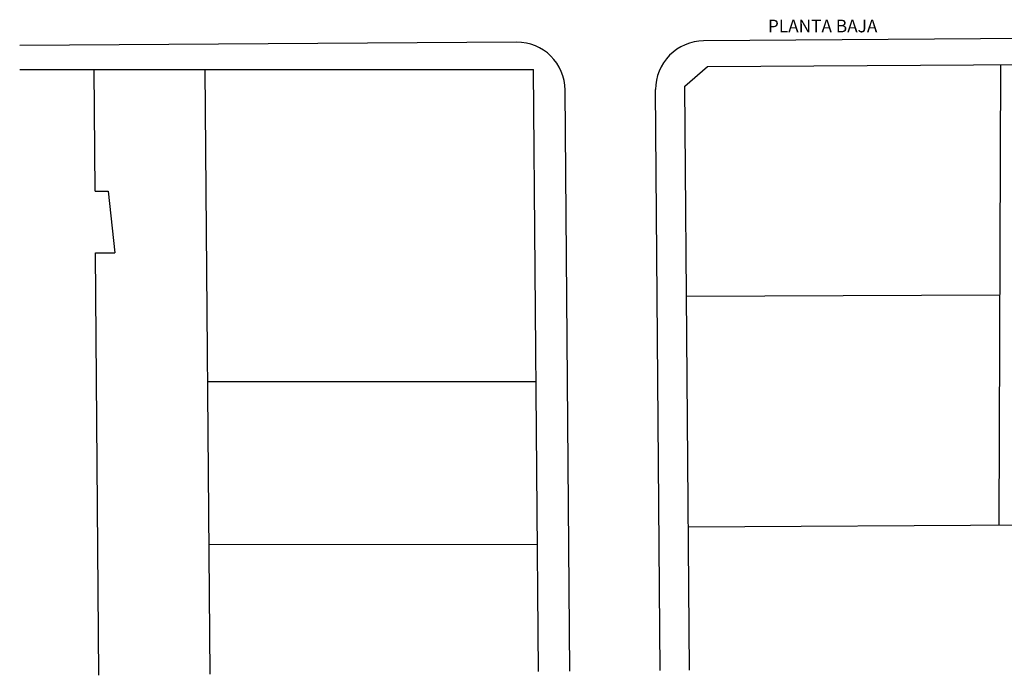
# Model space of a CAD drawing. Header units: metres. Extents: x -18231 to -17951, y 15132 to 15402.
# Tile 1 of 144: x -18231 to -18163, y 15132 to 15177. Entities that reach past the tile are written whole.
import ezdxf

# ---------------------------------------------------------------- set-up
doc = ezdxf.new("R2010")
doc.units = ezdxf.units.M
doc.layers.get('0').update_dxf_attribs({"color": 1})
doc.layers.add('TEXTOS', color=1, linetype='Continuous')
doc.styles.add('Romans', font='arial.ttf', dxfattribs={"height": 0.2})

msp = doc.modelspace()

# ---------------------------------------------------------------- linework, layer by layer
at = {"linetype": 'ByBlock', "lineweight": -2}
for p, q in [((-18098.303, 15176.17), (-18183.378, 15175.577)), ((-18196.279, 15175.487), (-18230.565, 15175.248)), ((-18184.673, 15172.446), (-18183.102, 15173.808)), ((-18184.673, 15172.446), (-18183.102, 15173.808)), ((-18183.102, 15173.808), (-18098.566, 15174.361)), ((-18183.102, 15173.808), (-18098.566, 15174.361)), ((-18162.984, 15142.187), (-18162.876, 15173.94)), ((-18230.55, 15173.606), (-18195.108, 15173.599)), ((-18230.55, 15173.606), (-18195.108, 15173.599)), ((-18225.365, 15165.206), (-18225.432, 15173.605)), ((-18217.422, 15131.88), (-18217.758, 15173.603)), ((-18194.774, 15132.081), (-18195.108, 15173.599)), ((-18194.774, 15132.081), (-18195.108, 15173.599)), ((-18184.349, 15132.173), (-18184.673, 15172.446)), ((-18184.349, 15132.173), (-18184.673, 15172.446)), ((-18192.602, 15132.1), (-18192.924, 15172.182)), ((-18186.364, 15132.155), (-18186.686, 15172.218)), ((-18225.365, 15165.206), (-18224.464, 15165.205)), ((-18224.464, 15165.205), (-18224.003, 15160.964)), ((-18225.33, 15160.965), (-18224.003, 15160.964)), ((-18225.096, 15131.813), (-18225.33, 15160.965)), ((-18184.557, 15157.966), (-18162.93, 15158.061)), ((-18217.585, 15152.088), (-18194.935, 15152.083)), ((-18184.428, 15142.047), (-18150.607, 15142.268)), ((-18217.494, 15140.848), (-18194.844, 15140.843))]:
    msp.add_line(p, q, dxfattribs=at)
for centre, start, end in [((-18196.256, 15172.155), 0.46122, 90.39957), ((-18183.355, 15172.245), 90.39957, 180.46122)]:
    msp.add_arc(centre, 3.331, start, end, dxfattribs=at)

# ---------------------------------------------------------------- texts
at = {"layer": 'TEXTOS', "insert": (-18178.945, 15177.038), "char_height": 0.87296, "attachment_point": 1, "style": 'Romans'}
msp.add_mtext_dynamic_manual_height_columns('PLANTA BAJA', width=13.05144, gutter_width=2.401, heights=[0], dxfattribs=at)

doc.saveas('drawing.dxf')
